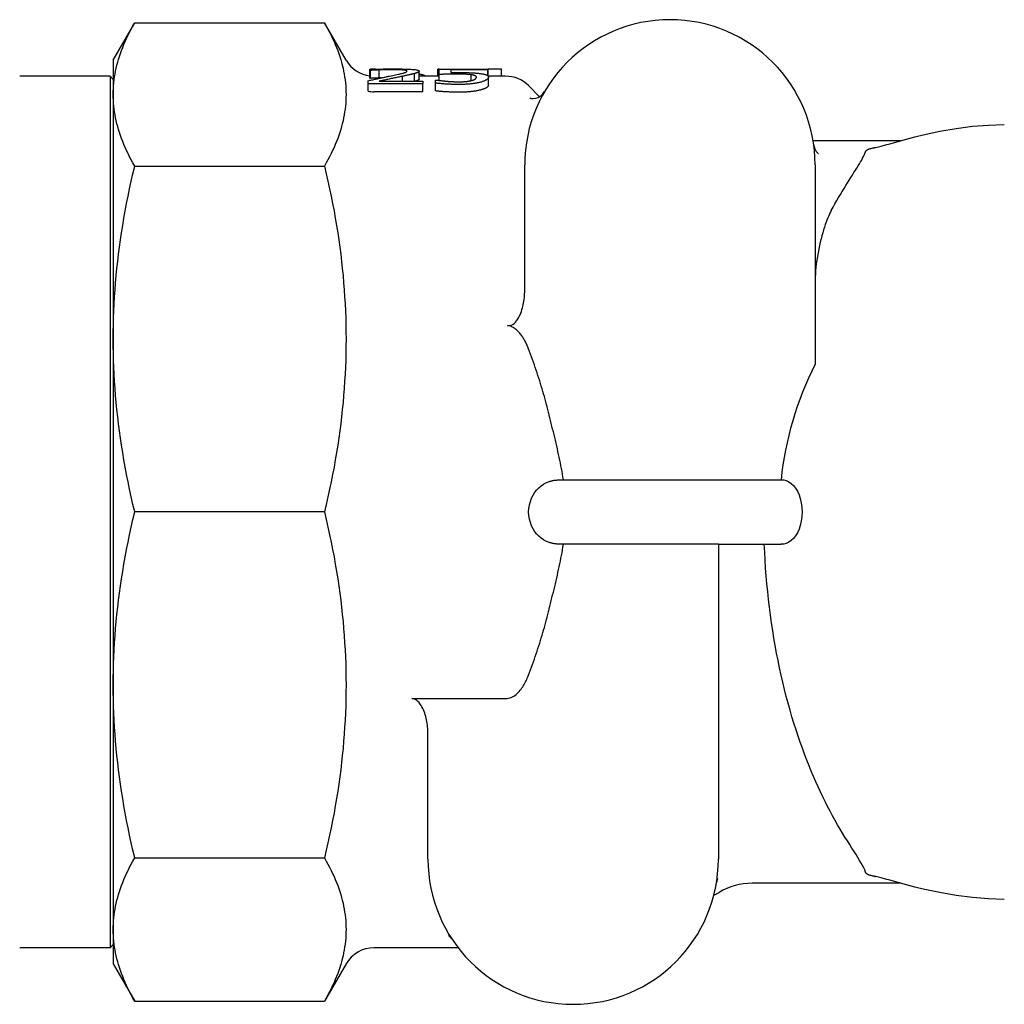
# Model space of a CAD drawing. Header units: millimetres. Extents: x -35 to 3561, y -10 to 463.
# Tile 11 of 24: x 134 to 195, y 400 to 461. Entities that reach past the tile are written whole.
import ezdxf

# ---------------------------------------------------------------- set-up
doc = ezdxf.new("R2010")
doc.units = ezdxf.units.MM
doc.layers.add('DETAIL', color=2, linetype='Continuous')

msp = doc.modelspace()

# ---------------------------------------------------------------- linework, layer by layer
at = {"layer": 'DETAIL'}
for p, q in [((139.795, 458.428), (141.127, 460.735)), ((141.127, 460.735), (152.886, 460.735)), ((154.218, 458.428), (152.886, 460.735)), ((139.795, 458.428), (139.795, 456.296)), ((155.7, 457.787), (155.7, 457.856)), ((155.74, 457.787), (155.7, 457.787)), ((155.7, 457.305), (155.7, 457.787)), ((156.038, 457.865), (155.74, 457.865)), ((155.74, 457.857), (155.74, 457.865)), ((155.74, 457.3), (155.74, 457.787)), ((156.275, 457.318), (156.275, 457.816)), ((158.749, 457.246), (158.749, 457.743)), ((159.997, 457.865), (159.912, 457.865)), ((159.912, 457.428), (159.912, 457.865)), ((159.997, 457.871), (163.014, 457.871)), ((159.997, 457.534), (159.997, 457.871)), ((160.706, 457.82), (160.706, 457.648)), ((163.014, 457.82), (160.706, 457.82)), ((163.014, 457.871), (163.014, 457.82)), ((163.028, 457.865), (163.014, 457.863)), ((163.014, 457.444), (163.014, 457.82)), ((163.848, 457.865), (163.028, 457.865)), ((163.028, 457.428), (163.028, 457.865)), ((163.848, 457.428), (163.848, 457.865)), ((139.595, 457.428), (133.995, 457.428)), ((139.595, 457.428), (139.595, 403.428)), ((139.795, 457.227), (139.595, 457.428)), ((155.584, 456.946), (155.584, 457.145)), ((156.275, 457.11), (158.976, 457.11)), ((157.728, 457.11), (157.728, 457.424)), ((158.464, 457.11), (158.464, 457.59)), ((159.997, 457.428), (158.749, 457.428)), ((158.976, 457.11), (158.976, 456.946)), ((159.77, 457.191), (159.823, 457.191)), ((159.77, 456.998), (159.77, 457.191)), ((159.997, 457.166), (159.997, 457.534)), ((161.985, 457.155), (161.985, 457.513)), ((164.11, 457.428), (163.027, 457.428)), ((163.046, 456.871), (163.046, 457.361)), ((155.584, 456.496), (155.584, 456.946)), ((158.976, 456.946), (155.584, 456.946)), ((158.976, 456.463), (155.95, 456.463)), ((158.976, 456.463), (158.976, 456.946)), ((159.77, 456.515), (159.77, 456.998)), ((166.209, 456.157), (165.524, 456.842)), ((139.795, 456.296), (139.795, 441.143)), ((188.586, 453.428), (183.169, 453.428)), ((141.127, 451.858), (152.886, 451.858)), ((165.295, 444.151), (165.295, 451.928)), ((183.295, 451.928), (183.295, 439.579)), ((139.795, 441.143), (139.795, 419.712)), ((167.692, 432.428), (181.183, 432.428)), ((152.886, 430.428), (141.127, 430.428)), ((177.295, 428.428), (167.692, 428.428)), ((177.295, 428.428), (177.295, 408.928)), ((177.295, 428.428), (181.183, 428.428)), ((139.795, 419.712), (139.795, 404.559)), ((158.295, 418.867), (164.11, 418.867)), ((159.295, 408.928), (159.295, 416.693)), ((141.127, 408.997), (152.886, 408.997)), ((188.587, 407.428), (179.395, 407.428)), ((139.795, 404.559), (139.795, 402.428)), ((139.595, 403.428), (133.995, 403.428)), ((139.795, 403.628), (139.595, 403.428)), ((161.171, 403.428), (155.95, 403.428)), ((139.795, 402.428), (141.127, 400.121)), ((154.218, 402.428), (152.886, 400.121)), ((141.127, 400.121), (152.886, 400.121))]:
    msp.add_line(p, q, dxfattribs=at)
at = {"layer": 'DETAIL', "flags": 128}
for points in [[(139.795, 456.296), (139.797, 456.477), (139.804, 456.658), (139.816, 456.839), (139.832, 457.019), (139.852, 457.2), (139.877, 457.381), (139.907, 457.562), (139.942, 457.743), (139.98, 457.924), (140.024, 458.106), (140.072, 458.288), (140.125, 458.471), (140.182, 458.654), (140.244, 458.838), (140.31, 459.023), (140.382, 459.209), (140.458, 459.396), (140.538, 459.583), (140.624, 459.772), (140.715, 459.962), (140.81, 460.153), (140.911, 460.345), (141.016, 460.539), (141.127, 460.735)], [(152.886, 460.735), (152.996, 460.539), (153.102, 460.345), (153.202, 460.153), (153.298, 459.962), (153.388, 459.772), (153.474, 459.583), (153.555, 459.396), (153.631, 459.209), (153.702, 459.023), (153.769, 458.838), (153.831, 458.654), (153.888, 458.471), (153.941, 458.288), (153.989, 458.106), (154.032, 457.924), (154.071, 457.743), (154.105, 457.562), (154.135, 457.381), (154.16, 457.2), (154.181, 457.019), (154.197, 456.839), (154.208, 456.658), (154.215, 456.477), (154.218, 456.296)], [(155.7, 457.856), (155.739, 457.857), (155.781, 457.858), (155.825, 457.86), (155.872, 457.861), (155.921, 457.862), (155.973, 457.864), (156.027, 457.865), (156.084, 457.866), (156.143, 457.867), (156.205, 457.869), (156.269, 457.87), (156.335, 457.871), (156.403, 457.872), (156.47, 457.873), (156.537, 457.874), (156.603, 457.875), (156.668, 457.876), (156.733, 457.876), (156.797, 457.877), (156.86, 457.877), (156.923, 457.878), (156.986, 457.878), (157.048, 457.878), (157.109, 457.878)], [(156.275, 457.816), (156.249, 457.815), (156.224, 457.814), (156.198, 457.813), (156.173, 457.812), (156.147, 457.811), (156.122, 457.81), (156.097, 457.808), (156.072, 457.807), (156.048, 457.806), (156.023, 457.805), (155.999, 457.803), (155.974, 457.802), (155.951, 457.8), (155.928, 457.799), (155.906, 457.797), (155.884, 457.796), (155.863, 457.795), (155.844, 457.794), (155.824, 457.792), (155.806, 457.791), (155.789, 457.79), (155.772, 457.789), (155.756, 457.788), (155.74, 457.787)], [(157.055, 457.831), (157.023, 457.831), (156.99, 457.831), (156.957, 457.831), (156.924, 457.831), (156.891, 457.831), (156.858, 457.83), (156.825, 457.83), (156.792, 457.83), (156.759, 457.829), (156.725, 457.828), (156.692, 457.828), (156.659, 457.827), (156.625, 457.826), (156.592, 457.826), (156.559, 457.825), (156.527, 457.824), (156.495, 457.823), (156.463, 457.822), (156.431, 457.821), (156.399, 457.82), (156.368, 457.819), (156.337, 457.818), (156.306, 457.817), (156.275, 457.816)], [(156.913, 457.432), (157.015, 457.454), (157.111, 457.474), (157.202, 457.493), (157.287, 457.511), (157.367, 457.528), (157.441, 457.544), (157.51, 457.56), (157.573, 457.574), (157.631, 457.587), (157.683, 457.6), (157.73, 457.611), (157.771, 457.622), (157.807, 457.632), (157.841, 457.643), (157.871, 457.653), (157.898, 457.663), (157.922, 457.673), (157.943, 457.683), (157.96, 457.692), (157.975, 457.702), (157.986, 457.711), (157.994, 457.72), (157.999, 457.729), (158, 457.738)], [(157.728, 457.811), (157.706, 457.813), (157.684, 457.815), (157.661, 457.816), (157.638, 457.818), (157.614, 457.819), (157.589, 457.82), (157.564, 457.822), (157.538, 457.823), (157.512, 457.824), (157.485, 457.825), (157.458, 457.826), (157.43, 457.827), (157.401, 457.827), (157.372, 457.828), (157.343, 457.829), (157.313, 457.829), (157.282, 457.83), (157.251, 457.83), (157.22, 457.831), (157.188, 457.831), (157.156, 457.831), (157.123, 457.831), (157.089, 457.831), (157.055, 457.831)], [(157.109, 457.878), (157.235, 457.878), (157.356, 457.877), (157.473, 457.876), (157.585, 457.875), (157.693, 457.874), (157.796, 457.872), (157.894, 457.869), (157.987, 457.866), (158.076, 457.863), (158.16, 457.859), (158.24, 457.855), (158.314, 457.85), (158.384, 457.844), (158.447, 457.839), (158.505, 457.832), (158.556, 457.825), (158.601, 457.817), (158.64, 457.809), (158.674, 457.8), (158.701, 457.79), (158.722, 457.78), (158.737, 457.768), (158.746, 457.756), (158.749, 457.743)], [(158, 457.738), (158, 457.742), (157.998, 457.747), (157.996, 457.751), (157.992, 457.755), (157.988, 457.759), (157.982, 457.763), (157.976, 457.767), (157.968, 457.77), (157.96, 457.774), (157.951, 457.777), (157.94, 457.78), (157.929, 457.783), (157.917, 457.786), (157.903, 457.789), (157.89, 457.792), (157.875, 457.794), (157.859, 457.797), (157.843, 457.799), (157.826, 457.802), (157.808, 457.804), (157.789, 457.806), (157.77, 457.808), (157.749, 457.81), (157.728, 457.811)], [(158.749, 457.743), (158.748, 457.736), (158.747, 457.73), (158.744, 457.723), (158.741, 457.717), (158.736, 457.711), (158.73, 457.704), (158.723, 457.698), (158.715, 457.691), (158.706, 457.685), (158.696, 457.678), (158.685, 457.672), (158.673, 457.666), (158.66, 457.659), (158.646, 457.653), (158.632, 457.647), (158.616, 457.64), (158.6, 457.634), (158.583, 457.628), (158.565, 457.621), (158.546, 457.615), (158.527, 457.609), (158.507, 457.603), (158.486, 457.596), (158.464, 457.59)], [(155.584, 457.145), (155.645, 457.159), (155.705, 457.172), (155.765, 457.185), (155.824, 457.198), (155.882, 457.211), (155.94, 457.224), (155.997, 457.237), (156.054, 457.249), (156.11, 457.261), (156.166, 457.273), (156.221, 457.285), (156.275, 457.296), (156.329, 457.308), (156.383, 457.319), (156.437, 457.331), (156.491, 457.342), (156.544, 457.354), (156.597, 457.365), (156.65, 457.376), (156.703, 457.388), (156.756, 457.399), (156.808, 457.41), (156.861, 457.421), (156.913, 457.432)], [(155.95, 457.303), (155.939, 457.302), (155.929, 457.301), (155.919, 457.301), (155.91, 457.301), (155.9, 457.3), (155.89, 457.3), (155.881, 457.3), (155.872, 457.299), (155.862, 457.299), (155.853, 457.299), (155.845, 457.299), (155.836, 457.299), (155.827, 457.299), (155.819, 457.299), (155.81, 457.299), (155.802, 457.299), (155.794, 457.299), (155.786, 457.299), (155.778, 457.299), (155.77, 457.299), (155.762, 457.299), (155.755, 457.3), (155.748, 457.3), (155.74, 457.3)], [(156.275, 457.318), (156.261, 457.318), (156.247, 457.317), (156.233, 457.316), (156.219, 457.316), (156.205, 457.315), (156.191, 457.315), (156.177, 457.314), (156.164, 457.314), (156.15, 457.313), (156.136, 457.312), (156.123, 457.312), (156.109, 457.311), (156.095, 457.31), (156.082, 457.31), (156.068, 457.309), (156.055, 457.308), (156.042, 457.308), (156.028, 457.307), (156.015, 457.306), (156.002, 457.306), (155.989, 457.305), (155.975, 457.304), (155.962, 457.303), (155.95, 457.303)], [(157.728, 457.424), (157.67, 457.412), (157.61, 457.399), (157.55, 457.386), (157.488, 457.373), (157.425, 457.36), (157.361, 457.347), (157.296, 457.333), (157.23, 457.319), (157.163, 457.305), (157.095, 457.29), (157.025, 457.276), (156.955, 457.261), (156.885, 457.246), (156.818, 457.231), (156.753, 457.217), (156.69, 457.203), (156.63, 457.19), (156.572, 457.177), (156.517, 457.165), (156.464, 457.153), (156.413, 457.141), (156.365, 457.13), (156.319, 457.12), (156.275, 457.11)], [(156.396, 457.322), (156.391, 457.322), (156.386, 457.322), (156.381, 457.322), (156.376, 457.322), (156.371, 457.321), (156.366, 457.321), (156.361, 457.321), (156.356, 457.321), (156.35, 457.321), (156.345, 457.321), (156.34, 457.32), (156.335, 457.32), (156.33, 457.32), (156.325, 457.32), (156.32, 457.32), (156.315, 457.319), (156.31, 457.319), (156.305, 457.319), (156.3, 457.319), (156.295, 457.319), (156.29, 457.319), (156.285, 457.318), (156.28, 457.318), (156.275, 457.318)], [(158.464, 457.59), (158.441, 457.584), (158.417, 457.577), (158.393, 457.571), (158.368, 457.564), (158.342, 457.558), (158.315, 457.551), (158.287, 457.544), (158.259, 457.538), (158.229, 457.531), (158.199, 457.524), (158.168, 457.517), (158.136, 457.51), (158.104, 457.503), (158.071, 457.496), (158.038, 457.489), (158.005, 457.482), (157.971, 457.475), (157.937, 457.468), (157.903, 457.461), (157.869, 457.453), (157.834, 457.446), (157.799, 457.439), (157.764, 457.432), (157.728, 457.424)], [(158.749, 457.246), (158.749, 457.24), (158.747, 457.235), (158.745, 457.229), (158.742, 457.223), (158.738, 457.217), (158.733, 457.212), (158.728, 457.206), (158.721, 457.2), (158.714, 457.195), (158.706, 457.189), (158.697, 457.183), (158.687, 457.177), (158.676, 457.172), (158.664, 457.166), (158.652, 457.16), (158.639, 457.155), (158.626, 457.149), (158.611, 457.144), (158.596, 457.138), (158.581, 457.132), (158.565, 457.127), (158.548, 457.121), (158.53, 457.116), (158.512, 457.11)], [(159.149, 457.428), (159.139, 457.434), (159.128, 457.441), (159.117, 457.447), (159.105, 457.453), (159.092, 457.46), (159.079, 457.466), (159.065, 457.472), (159.051, 457.478), (159.036, 457.483), (159.021, 457.489), (159.005, 457.494), (158.988, 457.5), (158.971, 457.505), (158.954, 457.51), (158.936, 457.515), (158.917, 457.52), (158.898, 457.525), (158.878, 457.529), (158.858, 457.534), (158.837, 457.538), (158.816, 457.542), (158.794, 457.547), (158.772, 457.551), (158.749, 457.555)], [(159.823, 457.191), (159.838, 457.189), (159.853, 457.186), (159.87, 457.184), (159.888, 457.181), (159.906, 457.178), (159.926, 457.176), (159.947, 457.173), (159.969, 457.17), (159.992, 457.167), (160.015, 457.164), (160.04, 457.161), (160.066, 457.158), (160.093, 457.154), (160.12, 457.151), (160.147, 457.148), (160.175, 457.145), (160.204, 457.142), (160.233, 457.139), (160.262, 457.136), (160.292, 457.133), (160.322, 457.13), (160.353, 457.127), (160.384, 457.124), (160.416, 457.121)], [(161.084, 457.557), (161.034, 457.557), (160.984, 457.557), (160.933, 457.556), (160.883, 457.556), (160.832, 457.556), (160.782, 457.555), (160.732, 457.554), (160.681, 457.553), (160.631, 457.552), (160.581, 457.551), (160.531, 457.55), (160.481, 457.549), (160.431, 457.548), (160.384, 457.546), (160.337, 457.545), (160.293, 457.544), (160.25, 457.543), (160.209, 457.541), (160.17, 457.54), (160.132, 457.539), (160.096, 457.538), (160.061, 457.537), (160.028, 457.535), (159.997, 457.534)], [(160.416, 457.121), (160.452, 457.118), (160.488, 457.115), (160.523, 457.112), (160.557, 457.109), (160.591, 457.107), (160.625, 457.104), (160.658, 457.102), (160.69, 457.1), (160.722, 457.098), (160.754, 457.096), (160.784, 457.094), (160.815, 457.092), (160.845, 457.09), (160.876, 457.089), (160.908, 457.087), (160.94, 457.086), (160.973, 457.085), (161.007, 457.084), (161.041, 457.083), (161.076, 457.082), (161.112, 457.082), (161.148, 457.082), (161.185, 457.081), (161.223, 457.081)], [(160.706, 457.648), (160.728, 457.649), (160.75, 457.649), (160.772, 457.65), (160.794, 457.65), (160.816, 457.65), (160.838, 457.651), (160.86, 457.651), (160.882, 457.651), (160.904, 457.651), (160.925, 457.652), (160.947, 457.652), (160.969, 457.652), (160.99, 457.652), (161.011, 457.652), (161.032, 457.652), (161.052, 457.653), (161.072, 457.653), (161.092, 457.653), (161.112, 457.653), (161.131, 457.653), (161.15, 457.653), (161.169, 457.653), (161.187, 457.653), (161.205, 457.653)], [(161.985, 457.513), (161.958, 457.517), (161.931, 457.521), (161.902, 457.525), (161.872, 457.528), (161.842, 457.531), (161.81, 457.534), (161.777, 457.537), (161.743, 457.539), (161.708, 457.541), (161.672, 457.543), (161.635, 457.545), (161.597, 457.547), (161.558, 457.549), (161.518, 457.55), (161.478, 457.551), (161.437, 457.553), (161.395, 457.554), (161.353, 457.554), (161.31, 457.555), (161.266, 457.556), (161.222, 457.556), (161.177, 457.557), (161.131, 457.557), (161.084, 457.557)], [(161.205, 457.653), (161.274, 457.653), (161.342, 457.653), (161.408, 457.652), (161.472, 457.652), (161.535, 457.651), (161.595, 457.65), (161.654, 457.65), (161.711, 457.649), (161.766, 457.647), (161.819, 457.646), (161.871, 457.645), (161.92, 457.643), (161.969, 457.641), (162.017, 457.639), (162.065, 457.637), (162.112, 457.634), (162.159, 457.631), (162.206, 457.628), (162.252, 457.624), (162.299, 457.62), (162.344, 457.616), (162.39, 457.612), (162.435, 457.607), (162.48, 457.601)], [(162.56, 457.056), (162.52, 457.046), (162.479, 457.036), (162.437, 457.026), (162.393, 457.017), (162.347, 457.008), (162.3, 456.999), (162.251, 456.99), (162.2, 456.982), (162.148, 456.974), (162.095, 456.967), (162.039, 456.96), (161.983, 456.953), (161.924, 456.947), (161.865, 456.941), (161.805, 456.936), (161.743, 456.932), (161.68, 456.927), (161.617, 456.924), (161.552, 456.921), (161.485, 456.918), (161.418, 456.916), (161.35, 456.915), (161.28, 456.914), (161.209, 456.914)], [(161.223, 457.081), (161.26, 457.081), (161.297, 457.082), (161.333, 457.082), (161.37, 457.083), (161.406, 457.085), (161.442, 457.086), (161.478, 457.088), (161.514, 457.09), (161.549, 457.093), (161.585, 457.095), (161.62, 457.098), (161.655, 457.101), (161.689, 457.105), (161.723, 457.108), (161.756, 457.113), (161.788, 457.117), (161.819, 457.122), (161.85, 457.127), (161.88, 457.132), (161.909, 457.138), (161.937, 457.144), (161.964, 457.15), (161.99, 457.156), (162.016, 457.163)], [(162.297, 457.362), (162.296, 457.372), (162.295, 457.381), (162.292, 457.39), (162.288, 457.399), (162.283, 457.408), (162.277, 457.416), (162.269, 457.423), (162.261, 457.431), (162.252, 457.438), (162.241, 457.444), (162.229, 457.451), (162.217, 457.457), (162.203, 457.462), (162.188, 457.468), (162.172, 457.473), (162.155, 457.478), (162.137, 457.483), (162.118, 457.488), (162.099, 457.493), (162.078, 457.497), (162.056, 457.502), (162.033, 457.506), (162.01, 457.51), (161.985, 457.513)], [(162.016, 457.163), (162.039, 457.17), (162.06, 457.176), (162.081, 457.183), (162.101, 457.19), (162.12, 457.198), (162.137, 457.205), (162.154, 457.212), (162.171, 457.22), (162.186, 457.228), (162.2, 457.236), (162.213, 457.244), (162.225, 457.252), (162.237, 457.26), (162.247, 457.268), (162.257, 457.277), (162.265, 457.286), (162.273, 457.295), (162.279, 457.304), (162.284, 457.313), (162.289, 457.323), (162.292, 457.332), (162.295, 457.342), (162.296, 457.352), (162.297, 457.362)], [(162.48, 457.601), (162.524, 457.596), (162.567, 457.59), (162.608, 457.584), (162.647, 457.578), (162.684, 457.571), (162.72, 457.564), (162.754, 457.557), (162.787, 457.549), (162.817, 457.541), (162.846, 457.533), (162.873, 457.525), (162.898, 457.516), (162.922, 457.506), (162.943, 457.496), (162.963, 457.486), (162.98, 457.475), (162.996, 457.463), (163.009, 457.45), (163.02, 457.437), (163.029, 457.423), (163.036, 457.409), (163.041, 457.394), (163.045, 457.378), (163.046, 457.361)], [(163.046, 457.361), (163.045, 457.347), (163.042, 457.334), (163.038, 457.32), (163.031, 457.307), (163.024, 457.293), (163.014, 457.28), (163.002, 457.266), (162.989, 457.253), (162.974, 457.239), (162.957, 457.226), (162.939, 457.213), (162.919, 457.2), (162.897, 457.187), (162.873, 457.174), (162.848, 457.161), (162.822, 457.149), (162.795, 457.136), (162.765, 457.124), (162.735, 457.112), (162.703, 457.101), (162.669, 457.089), (162.634, 457.078), (162.598, 457.067), (162.56, 457.056)], [(161.209, 456.914), (161.144, 456.914), (161.079, 456.915), (161.014, 456.916), (160.949, 456.917), (160.884, 456.918), (160.819, 456.92), (160.755, 456.922), (160.69, 456.925), (160.626, 456.927), (160.562, 456.93), (160.498, 456.934), (160.434, 456.938), (160.371, 456.942), (160.309, 456.946), (160.248, 456.95), (160.19, 456.955), (160.132, 456.96), (160.076, 456.965), (160.021, 456.97), (159.968, 456.975), (159.916, 456.98), (159.866, 456.986), (159.817, 456.992), (159.77, 456.998)], [(161.209, 456.432), (161.144, 456.433), (161.079, 456.433), (161.014, 456.434), (160.949, 456.435), (160.884, 456.436), (160.819, 456.438), (160.755, 456.44), (160.69, 456.443), (160.626, 456.446), (160.562, 456.449), (160.498, 456.452), (160.434, 456.456), (160.371, 456.46), (160.309, 456.464), (160.248, 456.468), (160.19, 456.473), (160.132, 456.477), (160.076, 456.482), (160.021, 456.487), (159.968, 456.492), (159.916, 456.498), (159.866, 456.503), (159.817, 456.509), (159.77, 456.515)], [(162.56, 456.572), (162.52, 456.562), (162.479, 456.552), (162.437, 456.543), (162.393, 456.533), (162.347, 456.524), (162.3, 456.516), (162.251, 456.507), (162.2, 456.499), (162.148, 456.492), (162.095, 456.484), (162.039, 456.478), (161.983, 456.471), (161.924, 456.465), (161.865, 456.459), (161.805, 456.454), (161.743, 456.45), (161.68, 456.446), (161.617, 456.442), (161.552, 456.439), (161.485, 456.437), (161.418, 456.435), (161.35, 456.434), (161.28, 456.433), (161.209, 456.432)], [(163.046, 456.871), (163.045, 456.858), (163.042, 456.845), (163.038, 456.831), (163.031, 456.818), (163.024, 456.805), (163.014, 456.791), (163.002, 456.778), (162.989, 456.765), (162.974, 456.752), (162.957, 456.739), (162.939, 456.726), (162.919, 456.713), (162.897, 456.7), (162.873, 456.688), (162.848, 456.675), (162.822, 456.663), (162.795, 456.651), (162.765, 456.639), (162.735, 456.627), (162.703, 456.616), (162.669, 456.605), (162.634, 456.594), (162.598, 456.583), (162.56, 456.572)], [(165.62, 456.076), (165.642, 456.068), (165.711, 456.051), (165.825, 456.044), (165.971, 456.063), (166.13, 456.116), (166.283, 456.205), (166.42, 456.327), (166.528, 456.475)], [(141.127, 451.858), (141.016, 452.053), (140.911, 452.247), (140.81, 452.44), (140.715, 452.631), (140.624, 452.82), (140.538, 453.009), (140.458, 453.197), (140.382, 453.383), (140.31, 453.569), (140.244, 453.754), (140.182, 453.938), (140.125, 454.121), (140.072, 454.304), (140.024, 454.486), (139.98, 454.668), (139.942, 454.85), (139.907, 455.031), (139.877, 455.212), (139.852, 455.392), (139.832, 455.573), (139.816, 455.754), (139.804, 455.934), (139.797, 456.115), (139.795, 456.296)], [(154.218, 456.296), (154.215, 456.115), (154.208, 455.934), (154.197, 455.754), (154.181, 455.573), (154.16, 455.392), (154.135, 455.212), (154.105, 455.031), (154.071, 454.85), (154.032, 454.668), (153.989, 454.486), (153.941, 454.304), (153.888, 454.121), (153.831, 453.938), (153.769, 453.754), (153.702, 453.569), (153.631, 453.383), (153.555, 453.197), (153.474, 453.009), (153.388, 452.82), (153.298, 452.631), (153.202, 452.44), (153.102, 452.247), (152.996, 452.053), (152.886, 451.858)], [(186.982, 452.998), (186.995, 453.001), (187.032, 453.008), (187.138, 453.033), (187.388, 453.097), (187.65, 453.168), (187.913, 453.241), (188.439, 453.387), (188.962, 453.529), (189.48, 453.665), (189.996, 453.791), (191.018, 454.014), (192.033, 454.192), (193.038, 454.322), (194.032, 454.401), (195.016, 454.428)], [(183.215, 453.125), (183.27, 452.926), (183.363, 452.765), (183.413, 452.707), (183.457, 452.666), (183.488, 452.644), (183.499, 452.638)], [(186.409, 452.734), (186.415, 452.75), (186.422, 452.766), (186.431, 452.781), (186.442, 452.796), (186.455, 452.81), (186.469, 452.824), (186.485, 452.837), (186.503, 452.85), (186.521, 452.863), (186.542, 452.875), (186.564, 452.886), (186.587, 452.897), (186.612, 452.908), (186.639, 452.919), (186.667, 452.929), (186.698, 452.939), (186.73, 452.948), (186.764, 452.957), (186.798, 452.966), (186.834, 452.974), (186.869, 452.981), (186.905, 452.987), (186.941, 452.993), (186.978, 452.998)], [(184.295, 449.106), (184.408, 449.314), (184.521, 449.518), (184.634, 449.718), (184.747, 449.914), (184.859, 450.106), (184.971, 450.292), (185.081, 450.475), (185.19, 450.651), (185.297, 450.823), (185.402, 450.989), (185.504, 451.15), (185.603, 451.305), (185.699, 451.455), (185.791, 451.599), (185.878, 451.737), (185.961, 451.87), (186.039, 451.996), (186.111, 452.117), (186.177, 452.231), (186.237, 452.34), (186.291, 452.444), (186.339, 452.545), (186.378, 452.642), (186.409, 452.734)], [(139.795, 441.143), (139.797, 441.58), (139.804, 442.017), (139.816, 442.453), (139.832, 442.889), (139.852, 443.325), (139.877, 443.761), (139.907, 444.198), (139.942, 444.635), (139.98, 445.073), (140.024, 445.512), (140.072, 445.952), (140.125, 446.393), (140.182, 446.836), (140.244, 447.28), (140.31, 447.727), (140.382, 448.175), (140.458, 448.625), (140.538, 449.078), (140.624, 449.534), (140.715, 449.992), (140.81, 450.453), (140.911, 450.918), (141.016, 451.386), (141.127, 451.858)], [(152.886, 451.858), (152.996, 451.386), (153.102, 450.918), (153.202, 450.453), (153.298, 449.992), (153.388, 449.534), (153.474, 449.078), (153.555, 448.625), (153.631, 448.175), (153.702, 447.727), (153.769, 447.28), (153.831, 446.836), (153.888, 446.393), (153.941, 445.952), (153.989, 445.512), (154.032, 445.073), (154.071, 444.635), (154.105, 444.198), (154.135, 443.761), (154.16, 443.325), (154.181, 442.889), (154.197, 442.453), (154.208, 442.017), (154.215, 441.58), (154.218, 441.143)], [(184.295, 449.106), (184.241, 449.002), (184.187, 448.891), (184.133, 448.773), (184.08, 448.647), (184.027, 448.516), (183.974, 448.377), (183.921, 448.229), (183.868, 448.071), (183.815, 447.904), (183.762, 447.728), (183.71, 447.543), (183.659, 447.349), (183.609, 447.146), (183.561, 446.934), (183.515, 446.714), (183.471, 446.485), (183.43, 446.251), (183.394, 446.021), (183.364, 445.797), (183.339, 445.581), (183.32, 445.374), (183.306, 445.176), (183.298, 444.989), (183.295, 444.814)], [(164.233, 441.979), (164.342, 441.977), (164.448, 442.002), (164.548, 442.051), (164.634, 442.113), (164.713, 442.188), (164.786, 442.274), (164.85, 442.363), (164.906, 442.453), (164.956, 442.548), (165.003, 442.647), (165.046, 442.751), (165.086, 442.857), (165.121, 442.963), (165.152, 443.068), (165.179, 443.169), (165.202, 443.273), (165.223, 443.38), (165.242, 443.49), (165.258, 443.601), (165.271, 443.714), (165.281, 443.826), (165.289, 443.937), (165.293, 444.045), (165.295, 444.151)], [(165.295, 441.047), (165.266, 441.099), (165.237, 441.15), (165.207, 441.2), (165.175, 441.25), (165.142, 441.3), (165.107, 441.35), (165.07, 441.4), (165.032, 441.449), (164.992, 441.497), (164.951, 441.545), (164.909, 441.591), (164.865, 441.635), (164.82, 441.678), (164.774, 441.719), (164.728, 441.757), (164.68, 441.792), (164.632, 441.825), (164.58, 441.856), (164.525, 441.885), (164.468, 441.911), (164.41, 441.934), (164.354, 441.953), (164.295, 441.968), (164.233, 441.979)], [(141.127, 430.428), (141.016, 430.899), (140.911, 431.367), (140.81, 431.832), (140.715, 432.293), (140.624, 432.752), (140.538, 433.207), (140.458, 433.66), (140.382, 434.111), (140.31, 434.559), (140.244, 435.005), (140.182, 435.449), (140.125, 435.892), (140.072, 436.333), (140.024, 436.773), (139.98, 437.212), (139.942, 437.65), (139.907, 438.087), (139.877, 438.524), (139.852, 438.96), (139.832, 439.396), (139.816, 439.833), (139.804, 440.269), (139.797, 440.705), (139.795, 441.143)], [(154.218, 441.143), (154.215, 440.705), (154.208, 440.269), (154.197, 439.833), (154.181, 439.396), (154.16, 438.96), (154.135, 438.524), (154.105, 438.087), (154.071, 437.65), (154.032, 437.212), (153.989, 436.773), (153.941, 436.333), (153.888, 435.892), (153.831, 435.449), (153.769, 435.005), (153.702, 434.559), (153.631, 434.111), (153.555, 433.66), (153.474, 433.207), (153.388, 432.752), (153.298, 432.293), (153.202, 431.832), (153.102, 431.367), (152.996, 430.899), (152.886, 430.428)], [(165.524, 440.544), (165.515, 440.566), (165.507, 440.588), (165.498, 440.61), (165.489, 440.632), (165.481, 440.654), (165.472, 440.675), (165.463, 440.697), (165.453, 440.718), (165.444, 440.74), (165.435, 440.761), (165.425, 440.782), (165.416, 440.803), (165.406, 440.824), (165.397, 440.845), (165.387, 440.866), (165.377, 440.887), (165.367, 440.907), (165.357, 440.928), (165.347, 440.948), (165.337, 440.968), (165.326, 440.988), (165.316, 441.008), (165.305, 441.028), (165.295, 441.047)], [(166.766, 436.612), (166.727, 436.773), (166.686, 436.933), (166.644, 437.094), (166.601, 437.255), (166.557, 437.417), (166.512, 437.578), (166.466, 437.74), (166.419, 437.903), (166.371, 438.065), (166.322, 438.228), (166.271, 438.391), (166.22, 438.555), (166.168, 438.718), (166.115, 438.882), (166.06, 439.047), (166.005, 439.212), (165.949, 439.377), (165.891, 439.542), (165.833, 439.708), (165.773, 439.875), (165.712, 440.042), (165.651, 440.209), (165.588, 440.376), (165.524, 440.544)], [(167.692, 432.428), (167.665, 432.6), (167.636, 432.774), (167.606, 432.947), (167.574, 433.121), (167.54, 433.295), (167.506, 433.47), (167.47, 433.644), (167.433, 433.819), (167.395, 433.994), (167.356, 434.169), (167.316, 434.344), (167.276, 434.519), (167.235, 434.695), (167.193, 434.87), (167.152, 435.045), (167.109, 435.22), (167.067, 435.395), (167.024, 435.569), (166.981, 435.744), (166.938, 435.918), (166.895, 436.092), (166.852, 436.266), (166.809, 436.439), (166.766, 436.612)], [(166.766, 428.555), (166.607, 428.625), (166.454, 428.711), (166.309, 428.812), (166.173, 428.926), (166.046, 429.057), (165.925, 429.208), (165.815, 429.378), (165.719, 429.565), (165.642, 429.768), (165.585, 429.982), (165.55, 430.203), (165.538, 430.428), (165.55, 430.652), (165.585, 430.873), (165.642, 431.087), (165.719, 431.29), (165.815, 431.477), (165.925, 431.647), (166.046, 431.798), (166.173, 431.929), (166.309, 432.044), (166.454, 432.144), (166.607, 432.23), (166.766, 432.3)], [(166.766, 432.3), (166.8, 432.313), (166.833, 432.324), (166.868, 432.335), (166.902, 432.345), (166.938, 432.354), (166.973, 432.363), (167.01, 432.371), (167.046, 432.378), (167.083, 432.385), (167.121, 432.391), (167.159, 432.397), (167.198, 432.402), (167.237, 432.406), (167.277, 432.41), (167.316, 432.414), (167.357, 432.417), (167.397, 432.42), (167.438, 432.422), (167.48, 432.424), (167.521, 432.425), (167.563, 432.426), (167.606, 432.427), (167.649, 432.427), (167.692, 432.428)], [(181.183, 432.428), (181.344, 432.414), (181.506, 432.371), (181.664, 432.299), (181.816, 432.195), (181.956, 432.062), (182.083, 431.902), (182.194, 431.717), (182.292, 431.5), (182.374, 431.255), (182.434, 430.987), (182.47, 430.708), (182.482, 430.428), (182.47, 430.148), (182.434, 429.868), (182.374, 429.601), (182.292, 429.355), (182.194, 429.138), (182.083, 428.954), (181.956, 428.793), (181.816, 428.66), (181.664, 428.556), (181.506, 428.484), (181.344, 428.441), (181.183, 428.428)], [(139.795, 419.712), (139.797, 420.15), (139.804, 420.586), (139.816, 421.023), (139.832, 421.459), (139.852, 421.895), (139.877, 422.331), (139.907, 422.768), (139.942, 423.205), (139.98, 423.643), (140.024, 424.082), (140.072, 424.522), (140.125, 424.963), (140.182, 425.406), (140.244, 425.85), (140.31, 426.296), (140.382, 426.745), (140.458, 427.195), (140.538, 427.648), (140.624, 428.103), (140.715, 428.562), (140.81, 429.023), (140.911, 429.488), (141.016, 429.956), (141.127, 430.428)], [(152.886, 430.428), (152.996, 429.956), (153.102, 429.488), (153.202, 429.023), (153.298, 428.562), (153.388, 428.103), (153.474, 427.648), (153.555, 427.195), (153.631, 426.745), (153.702, 426.296), (153.769, 425.85), (153.831, 425.406), (153.888, 424.963), (153.941, 424.522), (153.989, 424.082), (154.032, 423.643), (154.071, 423.205), (154.105, 422.768), (154.135, 422.331), (154.16, 421.895), (154.181, 421.459), (154.197, 421.023), (154.208, 420.586), (154.215, 420.15), (154.218, 419.712)], [(167.692, 428.428), (167.649, 428.428), (167.606, 428.428), (167.563, 428.429), (167.521, 428.43), (167.48, 428.431), (167.438, 428.433), (167.397, 428.435), (167.357, 428.438), (167.316, 428.441), (167.277, 428.445), (167.237, 428.449), (167.198, 428.453), (167.159, 428.458), (167.121, 428.464), (167.083, 428.47), (167.046, 428.477), (167.01, 428.484), (166.973, 428.492), (166.938, 428.501), (166.902, 428.51), (166.868, 428.52), (166.833, 428.531), (166.8, 428.542), (166.766, 428.555)], [(166.766, 424.243), (166.809, 424.416), (166.852, 424.589), (166.895, 424.763), (166.938, 424.937), (166.981, 425.111), (167.024, 425.286), (167.067, 425.46), (167.109, 425.635), (167.152, 425.81), (167.193, 425.985), (167.235, 426.161), (167.276, 426.336), (167.316, 426.511), (167.356, 426.686), (167.395, 426.861), (167.433, 427.036), (167.47, 427.211), (167.506, 427.385), (167.54, 427.56), (167.574, 427.734), (167.606, 427.908), (167.636, 428.081), (167.665, 428.255), (167.692, 428.428)], [(186.409, 408.121), (186.365, 408.249), (186.304, 408.385), (186.231, 408.527), (186.146, 408.678), (186.05, 408.841), (185.943, 409.015), (185.826, 409.2), (185.702, 409.395), (185.57, 409.602), (185.432, 409.818), (185.288, 410.046), (185.141, 410.283), (184.99, 410.53), (184.838, 410.786), (184.684, 411.052), (184.529, 411.325), (184.374, 411.606), (184.22, 411.892), (184.066, 412.185), (183.915, 412.482), (183.766, 412.783), (183.62, 413.087), (183.477, 413.394), (183.334, 413.709), (183.193, 414.034), (183.052, 414.367), (182.912, 414.71), (182.773, 415.061), (182.635, 415.42), (182.5, 415.787), (182.366, 416.163), (182.235, 416.547), (182.106, 416.938), (181.98, 417.338), (181.857, 417.744), (181.737, 418.157), (181.62, 418.577), (181.506, 419.004), (181.396, 419.437), (181.29, 419.875), (181.188, 420.32), (181.09, 420.769), (180.995, 421.224), (180.906, 421.683), (180.82, 422.147), (180.739, 422.616), (180.663, 423.088), (180.591, 423.563), (180.524, 424.042), (180.462, 424.523), (180.405, 425.007), (180.352, 425.493), (180.305, 425.98), (180.262, 426.469), (180.225, 426.958), (180.192, 427.448), (180.165, 427.938), (180.142, 428.428)], [(165.524, 420.311), (165.588, 420.479), (165.651, 420.646), (165.712, 420.814), (165.773, 420.98), (165.833, 421.147), (165.891, 421.313), (165.949, 421.478), (166.005, 421.643), (166.06, 421.808), (166.115, 421.973), (166.168, 422.137), (166.22, 422.301), (166.271, 422.464), (166.322, 422.627), (166.371, 422.79), (166.419, 422.953), (166.466, 423.115), (166.512, 423.277), (166.557, 423.438), (166.601, 423.6), (166.644, 423.761), (166.686, 423.922), (166.727, 424.083), (166.766, 424.243)], [(164.11, 418.867), (164.198, 418.872), (164.289, 418.886), (164.374, 418.908), (164.457, 418.939), (164.54, 418.978), (164.618, 419.021), (164.689, 419.069), (164.757, 419.122), (164.824, 419.181), (164.889, 419.244), (164.951, 419.311), (165.011, 419.38), (165.067, 419.452), (165.12, 419.524), (165.17, 419.597), (165.216, 419.67), (165.259, 419.743), (165.301, 419.819), (165.341, 419.896), (165.381, 419.976), (165.419, 420.058), (165.455, 420.141), (165.49, 420.225), (165.524, 420.311)], [(141.127, 408.997), (141.016, 409.469), (140.911, 409.937), (140.81, 410.402), (140.715, 410.863), (140.624, 411.321), (140.538, 411.777), (140.458, 412.23), (140.382, 412.68), (140.31, 413.129), (140.244, 413.575), (140.182, 414.019), (140.125, 414.462), (140.072, 414.903), (140.024, 415.343), (139.98, 415.782), (139.942, 416.22), (139.907, 416.657), (139.877, 417.094), (139.852, 417.53), (139.832, 417.966), (139.816, 418.402), (139.804, 418.839), (139.797, 419.275), (139.795, 419.712)], [(154.218, 419.712), (154.215, 419.275), (154.208, 418.839), (154.197, 418.402), (154.181, 417.966), (154.16, 417.53), (154.135, 417.094), (154.105, 416.657), (154.071, 416.22), (154.032, 415.782), (153.989, 415.343), (153.941, 414.903), (153.888, 414.462), (153.831, 414.019), (153.769, 413.575), (153.702, 413.129), (153.631, 412.68), (153.555, 412.23), (153.474, 411.777), (153.388, 411.321), (153.298, 410.863), (153.202, 410.402), (153.102, 409.937), (152.996, 409.469), (152.886, 408.997)], [(159.295, 416.693), (159.293, 416.796), (159.289, 416.901), (159.282, 417.009), (159.272, 417.119), (159.259, 417.229), (159.244, 417.338), (159.226, 417.445), (159.206, 417.55), (159.184, 417.652), (159.159, 417.751), (159.13, 417.852), (159.096, 417.956), (159.059, 418.059), (159.018, 418.161), (158.973, 418.26), (158.925, 418.354), (158.874, 418.443), (158.814, 418.531), (158.747, 418.616), (158.672, 418.695), (158.592, 418.762), (158.501, 418.817), (158.402, 418.854), (158.295, 418.867)], [(139.795, 404.559), (139.797, 404.74), (139.804, 404.921), (139.816, 405.102), (139.832, 405.282), (139.852, 405.463), (139.877, 405.644), (139.907, 405.824), (139.942, 406.006), (139.98, 406.187), (140.024, 406.369), (140.072, 406.551), (140.125, 406.734), (140.182, 406.917), (140.244, 407.101), (140.31, 407.286), (140.382, 407.472), (140.458, 407.658), (140.538, 407.846), (140.624, 408.035), (140.715, 408.224), (140.81, 408.416), (140.911, 408.608), (141.016, 408.802), (141.127, 408.997)], [(152.886, 408.997), (152.996, 408.802), (153.102, 408.608), (153.202, 408.416), (153.298, 408.224), (153.388, 408.035), (153.474, 407.846), (153.555, 407.658), (153.631, 407.472), (153.702, 407.286), (153.769, 407.101), (153.831, 406.917), (153.888, 406.734), (153.941, 406.551), (153.989, 406.369), (154.032, 406.187), (154.071, 406.006), (154.105, 405.824), (154.135, 405.644), (154.16, 405.463), (154.181, 405.282), (154.197, 405.102), (154.208, 404.921), (154.215, 404.74), (154.218, 404.559)], [(177.26, 407.71), (177.25, 407.694), (177.226, 407.647), (177.199, 407.574), (177.178, 407.481)], [(186.978, 407.857), (186.941, 407.862), (186.905, 407.868), (186.869, 407.875), (186.834, 407.882), (186.798, 407.889), (186.764, 407.898), (186.73, 407.907), (186.698, 407.916), (186.667, 407.926), (186.639, 407.936), (186.612, 407.947), (186.587, 407.958), (186.564, 407.969), (186.542, 407.981), (186.521, 407.993), (186.503, 408.005), (186.485, 408.018), (186.469, 408.031), (186.455, 408.045), (186.442, 408.059), (186.431, 408.074), (186.422, 408.089), (186.415, 408.105), (186.409, 408.121)], [(195.016, 406.428), (194.034, 406.456), (193.039, 406.537), (192.032, 406.669), (191.015, 406.846), (189.989, 407.067), (189.474, 407.192), (188.957, 407.327), (188.435, 407.469), (187.911, 407.615), (187.648, 407.688), (187.387, 407.759), (187.137, 407.822), (187.031, 407.847), (186.995, 407.854), (186.982, 407.857)], [(141.127, 400.121), (141.016, 400.316), (140.911, 400.51), (140.81, 400.702), (140.715, 400.893), (140.624, 401.083), (140.538, 401.272), (140.458, 401.46), (140.382, 401.646), (140.31, 401.832), (140.244, 402.017), (140.182, 402.201), (140.125, 402.384), (140.072, 402.567), (140.024, 402.749), (139.98, 402.931), (139.942, 403.112), (139.907, 403.293), (139.877, 403.474), (139.852, 403.655), (139.832, 403.836), (139.816, 404.016), (139.804, 404.197), (139.797, 404.378), (139.795, 404.559)], [(154.218, 404.559), (154.215, 404.378), (154.208, 404.197), (154.197, 404.016), (154.181, 403.836), (154.16, 403.655), (154.135, 403.474), (154.105, 403.293), (154.071, 403.112), (154.032, 402.931), (153.989, 402.749), (153.941, 402.567), (153.888, 402.384), (153.831, 402.201), (153.769, 402.017), (153.702, 401.832), (153.631, 401.646), (153.555, 401.46), (153.474, 401.272), (153.388, 401.083), (153.298, 400.893), (153.202, 400.702), (153.102, 400.51), (152.996, 400.316), (152.886, 400.121)], [(160.781, 403.974), (160.709, 404.066), (160.64, 404.132), (160.59, 404.169), (160.572, 404.179)]]:
    msp.add_lwpolyline(points, dxfattribs=at)
at = {"layer": 'DETAIL'}
for centre, radius, start, end in [((174.295, 451.928), 9, 0, 180), ((155.95, 459.428), 2, 210, 262.84136), ((164.11, 455.428), 2, 45, 90), ((168.295, 408.928), 9, 180, 0), ((179.395, 403.428), 4, 90, 121.00272), ((175.789, 409.428), 3, 294.04643, 301.00272), ((155.95, 401.428), 2, 90, 150)]:
    msp.add_arc(centre, radius, start, end, dxfattribs=at)
for centre, major_axis, ratio, start_param, end_param in [((155.95, 459.279), (-2, 0), 0.994871, 1.445855, 1.466045), ((155.95, 458.392), (-2, 0), 0.964289, 1.387208, 1.570796), ((193.295, 430.428), (-32.847, 0), 0.700208, 4.905432, 4.905918), ((210.38, 430.428), (29.299, 0), 0.819152, 2.750385, 3.058163), ((193.295, 430.428), (-32.847, 0), 0.700208, 1.377267, 1.378728)]:
    msp.add_ellipse(centre, major_axis=major_axis, ratio=ratio, start_param=start_param, end_param=end_param, dxfattribs=at)

doc.saveas('drawing.dxf')
